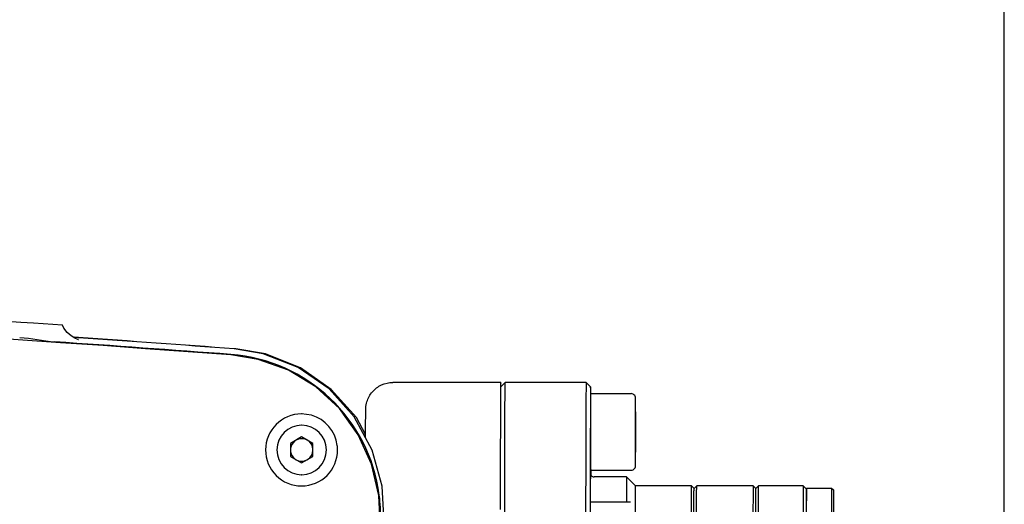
# Model space of a CAD drawing. Header units: millimetres. Extents: x 4086 to 10416, y 123 to 1549.
# Tile 128 of 256: x 7229 to 7256, y 996 to 1009. Entities that reach past the tile are written whole.
import ezdxf

# ---------------------------------------------------------------- set-up
doc = ezdxf.new("R2010")
doc.units = ezdxf.units.MM
doc.layers.add('外形图', color=7, linetype='Continuous')
doc.layers.add('尺寸标注', color=7, linetype='Continuous')
doc.styles.add('思源黑', font='SourceHanSansCN-Normal.ttf')
doc.dimstyles.new('尺寸标注_1_4比例中六', dxfattribs={"dimtxt": 10, "dimasz": 8, "dimexe": 2, "dimexo": 1.5, "dimgap": 1, "dimtad": 1, "dimdec": 1, "dimlfac": 4, "dimdsep": 46, "dimtxsty": '思源黑', "dimcen": 0.09, "dimadec": 0, "dimazin": 0, "dimtp": 0.01, "dimtm": 0.01, "dimtfac": 1, "dimtdec": 1, "dimtofl": 0, "dimtmove": 0, "dimatfit": 3, "dimfxl": 1, "dimtolj": 1, "dimarcsym": 0})

# ---------------------------------------------------------------- blocks, each defined once
blk = doc.blocks.new('*D644')
at = {"layer": 'Defpoints', "color": 0}
for p in [(7225.511, 1036.088), (7225.511, 1003.174), (7256.282, 987.506)]:
    blk.add_point(p, dxfattribs=at)
at = {"layer": '尺寸标注', "color": 0, "lineweight": -2}
for p, q in [((7225.511, 1004.674), (7225.511, 1038.088)), ((7256.282, 989.006), (7256.282, 1038.088)), ((7248.282, 1036.088), (7233.511, 1036.088))]:
    blk.add_line(p, q, dxfattribs=at)
at = {"layer": '尺寸标注', "color": 0}
for points in [[(7233.511, 1037.422), (7233.511, 1034.755), (7225.511, 1036.088)], [(7248.282, 1034.755), (7248.282, 1037.422), (7256.282, 1036.088)]]:
    blk.add_solid(points, dxfattribs=at)
at = {"layer": '尺寸标注', "color": 0, "insert": (7241.755, 1042.273), "char_height": 10, "attachment_point": 5, "style": '思源黑'}
blk.add_mtext('\\A1;123', dxfattribs=at)

msp = doc.modelspace()

# ---------------------------------------------------------------- linework, layer by layer
at = {"layer": '外形图', "color": 7, "linetype": 'Continuous'}
for p, q in [((7228.939, 1000.8), (7223.953, 1001.149)), ((7229.294, 1000.775), (7228.939, 1000.8)), ((7230.101, 1000.719), (7229.294, 1000.775)), ((7230.542, 1000.378), (7230.429, 1000.386)), ((7230.541, 1000.374), (7230.435, 1000.382)), ((7234.923, 1000.062), (7234.874, 1000.066)), ((7242.283, 999.132), (7239.283, 999.132)), ((7242.283, 999.007), (7242.408, 999.132)), ((7244.658, 999.132), (7242.408, 999.132)), ((7244.783, 999.007), (7244.658, 999.132)), ((7242.28, 999.008), (7242.28, 999.008)), ((7242.286, 999.008), (7242.286, 999.012)), ((7244.783, 998.82), (7245.908, 998.82)), ((7237.019, 998.22), (7236.747, 998.257)), ((7242.276, 998.47), (7242.276, 998.411)), ((7246.033, 998.315), (7246.032, 998.165)), ((7246.034, 997.907), (7246.033, 998.315)), ((7246.034, 998.316), (7246.034, 998.42)), ((7246.034, 998.166), (7246.034, 998.316)), ((7246.032, 998.165), (7246.032, 997.608)), ((7246.034, 998.153), (7246.034, 998.166)), ((7246.034, 997.907), (7246.034, 998.153)), ((7236.75, 997.945), (7236.749, 997.945)), ((7246.034, 997.907), (7246.032, 997.907)), ((7246.033, 997.349), (7246.034, 997.907)), ((7246.034, 997.607), (7246.034, 997.907)), ((7236.749, 997.618), (7236.436, 997.438)), ((7236.436, 997.438), (7236.436, 997.077)), ((7236.436, 997.438), (7236.437, 997.438)), ((7236.749, 997.618), (7236.437, 997.438)), ((7236.437, 997.438), (7236.437, 997.077)), ((7237.061, 997.438), (7236.749, 997.618)), ((7237.061, 997.077), (7237.061, 997.438)), ((7242.272, 997.526), (7242.272, 997.204)), ((7244.781, 997.531), (7244.781, 997.502)), ((7246.032, 997.608), (7246.032, 997.199)), ((7246.034, 997.348), (7246.034, 997.607)), ((7242.272, 997.204), (7242.271, 997.139)), ((7246.032, 997.199), (7246.033, 997.349)), ((7246.033, 997.349), (7246.032, 997.349)), ((7246.034, 997.209), (7246.034, 997.348)), ((7246.034, 997.199), (7246.034, 997.209)), ((7246.034, 997.094), (7246.034, 997.199)), ((7236.436, 997.077), (7236.437, 997.077)), ((7236.436, 997.077), (7236.749, 996.896)), ((7236.437, 997.077), (7236.749, 996.897)), ((7236.749, 996.896), (7237.061, 997.077)), ((7242.271, 997.139), (7242.271, 997.081)), ((7244.781, 997.068), (7244.781, 997.006)), ((7246.034, 997.079), (7246.034, 997.094)), ((7244.783, 996.695), (7245.908, 996.695)), ((7244.789, 996.633), (7244.789, 996.692)), ((7244.789, 996.569), (7244.789, 996.633)), ((7244.795, 996.61), (7244.795, 996.713)), ((7244.795, 996.571), (7244.795, 996.61)), ((7236.75, 996.57), (7236.749, 996.57)), ((7245.783, 996.507), (7244.883, 996.507)), ((7246.033, 996.257), (7245.783, 996.507)), ((7247.583, 996.257), (7246.033, 996.257)), ((7247.658, 996.182), (7247.583, 996.257)), ((7247.658, 996.182), (7247.733, 996.257)), ((7249.301, 996.257), (7247.733, 996.257)), ((7249.377, 996.182), (7249.302, 996.257)), ((7249.376, 996.182), (7249.451, 996.257)), ((7250.695, 996.257), (7249.451, 996.257)), ((7250.783, 996.17), (7250.695, 996.257)), ((7250.782, 996.168), (7250.782, 996.17)), ((7250.783, 996.195), (7251.483, 996.195)), ((7251.483, 996.195), (7251.533, 996.145)), ((7244.77, 995.817), (7245.895, 995.817))]:
    msp.add_line(p, q, dxfattribs=at)
for points in [[(7230.538, 1000.322), (7230.549, 1000.32), (7230.528, 1000.326), (7230.448, 1000.359), (7230.338, 1000.424), (7230.234, 1000.518), (7230.142, 1000.64), (7230.101, 1000.719)], [(7238.934, 995.24), (7238.899, 995.99), (7238.695, 996.866), (7238.323, 997.68), (7237.797, 998.405), (7237.144, 999.005), (7236.382, 999.468), (7235.538, 999.773), (7234.776, 999.896)], [(7239.033, 995.413), (7238.985, 996.249), (7238.711, 997.255), (7238.211, 998.173), (7237.511, 998.952), (7236.651, 999.548), (7235.681, 999.927), (7234.874, 1000.062)], [(7238.526, 997.684), (7238.27, 998.158), (7237.573, 998.94), (7236.716, 999.539), (7235.748, 999.922), (7234.923, 1000.062)]]:
    msp.add_lwpolyline(points, dxfattribs=at)
for centre, radius, start, end in [((7177.064, 227.632), 774.418, 85.726165, 91.336068), ((7177.079, 228.131), 773.932, 85.724017, 86.08756), ((7177.083, 228.097), 774.126, 85.718672, 86.040184), ((7177.132, 228.096), 774.126, 85.72228, 86.043793), ((7234.448, 995.426), 4.496, 7.3041, 85.7175), ((7236.747, 997.256), 1.001, 89.9802, 179.9176), ((7236.75, 997.264), 0.993, 89.0294, 89.9998), ((7236.748, 997.258), 0.999, 7.2013, 74.2805), ((7236.749, 997.257), 0.687, 90, 270), ((7236.75, 997.257), 0.688, 270.0002, 89.9998), ((7236.75, 997.257), 0.313, 60.9889, 299.0111), ((7236.75, 997.257), 0.312, 1.9781, 59.0111), ((7236.745, 997.257), 0.999, 179.9638, 270.0421), ((7236.746, 997.259), 1.002, 269.9845, 359.912), ((7236.75, 997.257), 0.312, 300.9889, 358.0219), ((7236.749, 997.258), 0.999, 359.9622, 7.1999), ((7234.435, 995.422), 4.51, 6.1681, 7.3249), ((7234.427, 995.421), 4.518, 357.8705, 6.1676)]:
    msp.add_arc(centre, radius, start, end, dxfattribs=at)
for points in [[(7228.911, 1000.384), (7229.238, 1000.362), (7229.559, 1000.282), (7229.886, 1000.259)], [(7244.8, 996.551), (7244.805, 996.544), (7244.811, 996.537), (7244.818, 996.531)], [(7244.818, 996.531), (7244.836, 996.516), (7244.86, 996.507), (7244.883, 996.507)]]:
    msp.add_open_spline(points, degree=3, dxfattribs=at)
for points, knots in [([(7238.526, 997.597), (7238.526, 997.734), (7238.527, 997.96), (7238.53, 998.235), (7238.53, 998.432), (7238.564, 998.644), (7238.699, 998.888), (7238.96, 999.085), (7239.176, 999.132), (7239.283, 999.132)], [0, 0, 0, 0, 3303.549245, 5447.117572, 6646.097226, 8043.770206, 10586.000531, 13154.425659, 15725.136629, 15725.136629, 15725.136629, 15725.136629]), ([(7242.283, 999.132), (7242.28, 999.132), (7242.285, 999.116), (7242.279, 999.098), (7242.281, 999.056), (7242.28, 999.026), (7242.28, 999.008)], [0, 0, 0, 0, 604.276463, 2407.678572, 5408.455287, 9603.608091, 9603.608091, 9603.608091, 9603.608091]), ([(7242.286, 999.012), (7242.285, 999.029), (7242.284, 999.058), (7242.286, 999.099), (7242.281, 999.116), (7242.285, 999.132), (7242.283, 999.132)], [0, 0, 0, 0, 4194.889674, 7195.428662, 8998.671462, 9602.953993, 9602.953993, 9602.953993, 9602.953993]), ([(7242.408, 975.882), (7242.404, 975.886), (7242.408, 975.899), (7242.405, 975.917), (7242.406, 975.956), (7242.404, 976.02), (7242.404, 976.118), (7242.403, 976.244), (7242.402, 976.396), (7242.401, 976.576), (7242.4, 976.867), (7242.398, 977.294), (7242.396, 977.879), (7242.395, 978.557), (7242.393, 979.321), (7242.392, 980.163), (7242.39, 981.419), (7242.389, 983.12), (7242.388, 985.271), (7242.387, 987.507), (7242.388, 989.744), (7242.389, 991.894), (7242.39, 993.595), (7242.392, 994.852), (7242.393, 995.694), (7242.395, 996.457), (7242.396, 997.135), (7242.398, 997.72), (7242.4, 998.147), (7242.401, 998.438), (7242.402, 998.618), (7242.403, 998.771), (7242.404, 998.896), (7242.404, 998.995), (7242.406, 999.059), (7242.405, 999.097), (7242.408, 999.115), (7242.404, 999.129), (7242.408, 999.132)], [0, 0, 0, 0, 47.348412, 104.011142, 182.631122, 405.602675, 715.791075, 1112.35996, 1594.420851, 2160.825108, 2810.138849, 4351.273298, 6202.962137, 8347.428868, 10764.113768, 13429.755076, 16318.723037, 22653.81904, 29526.456372, 36673.139874, 43819.823376, 50692.460708, 57027.556711, 59916.524672, 62582.16598, 64998.850879, 67143.317611, 68995.00645, 70536.140899, 71185.454639, 71751.858897, 72233.919788, 72630.488673, 72940.677073, 73163.648626, 73242.268606, 73298.931336, 73346.279748, 73346.279748, 73346.279748, 73346.279748]), ([(7244.658, 999.132), (7244.657, 999.132), (7244.658, 999.125), (7244.656, 999.117), (7244.657, 999.098), (7244.655, 999.061), (7244.655, 998.997), (7244.654, 998.9), (7244.653, 998.775), (7244.652, 998.623), (7244.651, 998.444), (7244.65, 998.153), (7244.648, 997.727), (7244.646, 997.142), (7244.645, 996.465), (7244.643, 995.701), (7244.642, 994.858), (7244.64, 993.601), (7244.639, 991.899), (7244.638, 989.746), (7244.637, 987.507), (7244.638, 985.268), (7244.639, 983.115), (7244.64, 981.413), (7244.642, 980.156), (7244.643, 979.313), (7244.645, 978.55), (7244.646, 977.872), (7244.648, 977.288), (7244.65, 976.861), (7244.651, 976.571), (7244.652, 976.392), (7244.653, 976.24), (7244.654, 976.115), (7244.655, 976.017), (7244.655, 975.953), (7244.657, 975.916), (7244.656, 975.897), (7244.658, 975.89), (7244.657, 975.882), (7244.658, 975.882)], [0, 0, 0, 0, 11.986733, 47.603208, 106.872877, 189.7651, 426.267337, 756.616009, 1179.916514, 1695.21386, 2301.284535, 2996.587073, 4648.208966, 6634.118313, 8935.209631, 11529.371148, 14391.575912, 17494.244611, 24299.532819, 31683.677981, 39362.945646, 47042.213312, 54426.358473, 61231.646681, 64334.315381, 67196.520144, 69790.681661, 72091.77298, 74077.682327, 75729.30422, 76424.606757, 77030.677433, 77545.974779, 77969.275283, 78299.623955, 78536.126192, 78619.018415, 78678.288084, 78713.904559, 78725.891293, 78725.891293, 78725.891293, 78725.891293]), ([(7242.28, 999.008), (7242.279, 998.976), (7242.278, 998.797), (7242.277, 998.618), (7242.276, 998.47)], [0, 0, 0, 0, 956.676788, 5410.545591, 5410.545591, 5410.545591, 5410.545591]), ([(7244.779, 998.84), (7244.778, 998.733), (7244.774, 997.989), (7244.772, 997.246), (7244.77, 996.61)], [0, 0, 0, 0, 782.376458, 5433.249597, 5433.249597, 5433.249597, 5433.249597]), ([(7244.783, 999.007), (7244.782, 999.007), (7244.783, 999.002), (7244.781, 998.996), (7244.782, 998.981), (7244.781, 998.954), (7244.78, 998.906), (7244.78, 998.864), (7244.779, 998.84)], [0, 0, 0, 0, 220.459603, 873.75412, 1960.774605, 3481.106992, 7819.419193, 13882.999516, 13882.999516, 13882.999516, 13882.999516]), ([(7244.783, 998.82), (7244.782, 998.82), (7244.783, 998.816), (7244.782, 998.813), (7244.783, 998.804), (7244.782, 998.794), (7244.782, 998.78), (7244.782, 998.756), (7244.782, 998.718), (7244.782, 998.665), (7244.782, 998.601), (7244.781, 998.527), (7244.781, 998.474), (7244.781, 998.446)], [0, 0, 0, 0, 101.891935, 406.918297, 914.200568, 1622.196874, 2529.060029, 3631.918113, 6412.546022, 9931.561432, 14147.917859, 19012.456601, 24468.307671, 24468.307671, 24468.307671, 24468.307671]), ([(7244.786, 998.84), (7244.786, 998.864), (7244.785, 998.905), (7244.786, 998.958), (7244.781, 998.988), (7244.785, 999.004), (7244.783, 999.007)], [0, 0, 0, 0, 4185.187728, 7193.488148, 9021.024121, 9665.312162, 9665.312162, 9665.312162, 9665.312162]), ([(7246.034, 998.42), (7246.034, 998.467), (7246.034, 998.531), (7246.033, 998.609), (7246.033, 998.649), (7246.033, 998.677), (7246.033, 998.699), (7246.03, 998.731), (7246.01, 998.774), (7245.965, 998.811), (7245.927, 998.82), (7245.908, 998.82)], [0, 0, 0, 0, 6054.942769, 8340.265781, 10086.451557, 11276.370132, 11968.075981, 13005.302984, 15429.267828, 17869.898531, 20313.172624, 20313.172624, 20313.172624, 20313.172624]), ([(7242.276, 998.411), (7242.275, 998.347), (7242.274, 998.053), (7242.273, 997.758), (7242.272, 997.526)], [0, 0, 0, 0, 1159.285188, 5401.314619, 5401.314619, 5401.314619, 5401.314619]), ([(7244.781, 998.446), (7244.781, 998.379), (7244.781, 998.074), (7244.781, 997.769), (7244.781, 997.531)], [0, 0, 0, 0, 1203.558737, 5438.51138, 5438.51138, 5438.51138, 5438.51138]), ([(7244.776, 996.452), (7244.775, 996.452), (7244.777, 996.457), (7244.775, 996.463), (7244.776, 996.476), (7244.775, 996.502), (7244.776, 996.546), (7244.775, 996.61), (7244.775, 996.689), (7244.775, 996.813), (7244.775, 996.977), (7244.775, 997.141), (7244.775, 997.265), (7244.775, 997.343), (7244.776, 997.408), (7244.775, 997.452), (7244.776, 997.477), (7244.775, 997.491), (7244.777, 997.497), (7244.775, 997.502), (7244.776, 997.502)], [0, 0, 0, 0, 94.234647, 375.014563, 839.720186, 1484.639682, 3286.194859, 5711.043501, 8665.518289, 12036.132585, 19497.541209, 26958.992717, 30329.76824, 33284.480288, 35709.63769, 37511.39324, 38156.387188, 38621.124078, 38901.920774, 38996.160444, 38996.160444, 38996.160444, 38996.160444]), ([(7244.776, 997.502), (7244.777, 997.502), (7244.775, 997.497), (7244.777, 997.491), (7244.776, 997.477), (7244.777, 997.452), (7244.776, 997.408), (7244.777, 997.343), (7244.777, 997.265), (7244.777, 997.141), (7244.777, 996.977), (7244.777, 996.813), (7244.777, 996.689), (7244.777, 996.61), (7244.776, 996.546), (7244.777, 996.502), (7244.776, 996.476), (7244.777, 996.463), (7244.775, 996.457), (7244.777, 996.452), (7244.776, 996.452)], [0, 0, 0, 0, 94.275007, 375.17518, 840.079834, 1485.275546, 3287.60232, 5713.489512, 8669.229687, 12041.287601, 19505.891909, 26970.53912, 30342.758329, 33298.735866, 35724.931951, 37527.459184, 38172.729379, 38637.665314, 38918.582274, 39012.862306, 39012.862306, 39012.862306, 39012.862306]), ([(7244.781, 997.502), (7244.781, 997.462), (7244.781, 997.318), (7244.781, 997.173), (7244.781, 997.068)], [0, 0, 0, 0, 1470.543712, 5433.012666, 5433.012666, 5433.012666, 5433.012666]), ([(7242.271, 997.081), (7242.271, 997.033), (7242.271, 996.829), (7242.27, 996.626), (7242.27, 996.471)], [0, 0, 0, 0, 1288.88875, 5390.056179, 5390.056179, 5390.056179, 5390.056179]), ([(7244.781, 997.006), (7244.781, 996.983), (7244.782, 996.938), (7244.782, 996.877), (7244.782, 996.823), (7244.782, 996.779), (7244.782, 996.747), (7244.782, 996.727), (7244.782, 996.716), (7244.783, 996.707), (7244.782, 996.7), (7244.783, 996.697), (7244.782, 996.695), (7244.783, 996.695)], [0, 0, 0, 0, 5483.689549, 10349.726426, 14548.028772, 18039.755034, 20791.127488, 21880.603796, 22775.587374, 23473.86516, 23973.977355, 24274.556779, 24374.987047, 24374.987047, 24374.987047, 24374.987047]), ([(7245.908, 996.695), (7245.926, 996.695), (7245.963, 996.703), (7246.008, 996.738), (7246.029, 996.781), (7246.033, 996.813), (7246.033, 996.836), (7246.033, 996.862), (7246.033, 996.9), (7246.034, 996.974), (7246.034, 997.035), (7246.034, 997.079)], [0, 0, 0, 0, 2457.610273, 4912.228725, 7356.89861, 8563.658155, 9241.767897, 10392.413083, 12089.509706, 14318.754898, 20251.052753, 20251.052753, 20251.052753, 20251.052753]), ([(7244.77, 996.61), (7244.77, 996.549), (7244.77, 996.291), (7244.769, 996.033), (7244.769, 995.837)], [0, 0, 0, 0, 1293.637721, 5421.400909, 5421.400909, 5421.400909, 5421.400909]), ([(7244.783, 996.597), (7244.783, 996.598), (7244.784, 996.59), (7244.786, 996.582), (7244.793, 996.562), (7244.8, 996.551)], [0, 0, 0, 0, 325.454964, 1640.240117, 7587.194742, 7587.194742, 7587.194742, 7587.194742]), ([(7242.27, 996.471), (7242.27, 996.402), (7242.269, 996.113), (7242.269, 995.824), (7242.268, 995.604)], [0, 0, 0, 0, 1284.714688, 5381.767311, 5381.767311, 5381.767311, 5381.767311]), ([(7245.783, 996.507), (7245.782, 996.507), (7245.783, 996.501), (7245.781, 996.496), (7245.782, 996.481), (7245.781, 996.453), (7245.78, 996.404), (7245.78, 996.33), (7245.779, 996.235), (7245.778, 996.068), (7245.777, 995.932), (7245.777, 995.834)], [0, 0, 0, 0, 80.924989, 321.334583, 721.385234, 1280.861566, 2877.049937, 5106.864435, 7964.303959, 11442.752898, 20229.360836, 20229.360836, 20229.360836, 20229.360836]), ([(7246.026, 995.269), (7246.026, 995.345), (7246.026, 995.488), (7246.027, 995.687), (7246.028, 995.857), (7246.029, 995.997), (7246.03, 996.105), (7246.03, 996.178), (7246.032, 996.219), (7246.031, 996.24), (7246.034, 996.249), (7246.031, 996.257), (7246.033, 996.257)], [0, 0, 0, 0, 5135.058134, 9623.288835, 13449.026572, 16597.717948, 19058.860972, 20823.134836, 21441.794362, 21884.244589, 22150.133778, 22239.381679, 22239.381679, 22239.381679, 22239.381679]), ([(7247.583, 996.257), (7247.582, 996.257), (7247.583, 996.252), (7247.581, 996.246), (7247.582, 996.231), (7247.581, 996.204), (7247.581, 996.155), (7247.58, 996.082), (7247.579, 995.988), (7247.578, 995.874), (7247.578, 995.739), (7247.577, 995.52), (7247.575, 995.199), (7247.574, 994.759), (7247.573, 994.249), (7247.572, 993.674), (7247.571, 993.04), (7247.57, 992.094), (7247.568, 990.813), (7247.568, 989.192), (7247.567, 987.507), (7247.568, 985.822), (7247.568, 984.202), (7247.57, 982.92), (7247.571, 981.974), (7247.572, 981.34), (7247.573, 980.765), (7247.574, 980.255), (7247.575, 979.815), (7247.577, 979.494), (7247.578, 979.275), (7247.578, 979.141), (7247.579, 979.026), (7247.58, 978.932), (7247.581, 978.859), (7247.581, 978.81), (7247.582, 978.783), (7247.581, 978.769), (7247.583, 978.763), (7247.582, 978.757), (7247.583, 978.757)], [0, 0, 0, 0, 12.125892, 48.153557, 108.102845, 191.93893, 431.105732, 765.211816, 1193.344976, 1714.457867, 2327.4194, 3030.655257, 4700.997184, 6709.443009, 9036.724436, 11660.31304, 14555.002504, 17692.9483, 24575.493531, 32043.509451, 39809.988379, 47576.467306, 55044.483227, 61927.028458, 65064.974253, 67959.663718, 70583.252321, 72910.533748, 74918.979574, 76589.321501, 77292.557357, 77905.51889, 78426.631782, 78854.764942, 79188.871026, 79428.037827, 79511.873913, 79571.823201, 79607.850866, 79619.976758, 79619.976758, 79619.976758, 79619.976758]), ([(7247.658, 978.832), (7247.655, 978.835), (7247.66, 978.852), (7247.654, 978.881), (7247.656, 978.935), (7247.654, 979.008), (7247.654, 979.102), (7247.653, 979.267), (7247.652, 979.523), (7247.65, 979.886), (7247.649, 980.323), (7247.648, 980.828), (7247.647, 981.398), (7247.646, 982.027), (7247.645, 982.964), (7247.644, 984.233), (7247.643, 985.838), (7247.643, 987.507), (7247.643, 989.176), (7247.644, 990.781), (7247.645, 992.05), (7247.646, 992.988), (7247.647, 993.616), (7247.648, 994.186), (7247.649, 994.692), (7247.65, 995.128), (7247.652, 995.492), (7247.653, 995.747), (7247.654, 995.912), (7247.654, 996.006), (7247.656, 996.079), (7247.654, 996.133), (7247.66, 996.163), (7247.655, 996.179), (7247.658, 996.182)], [0, 0, 0, 0, 43.096837, 166.212859, 369.102273, 651.385573, 1012.290557, 1450.942128, 2557.304493, 3959.732386, 5644.78315, 7596.331336, 9795.526662, 12221.28484, 14850.326822, 20615.34256, 26869.562657, 33373.159637, 39876.756618, 46130.976715, 51895.992453, 54525.034435, 56950.792613, 59149.987938, 61101.536124, 62786.586889, 64189.014782, 65295.377147, 65734.028718, 66094.933702, 66377.217002, 66580.106416, 66703.222438, 66746.319275, 66746.319275, 66746.319275, 66746.319275]), ([(7247.719, 991.762), (7247.72, 992.086), (7247.72, 992.705), (7247.722, 993.582), (7247.723, 994.352), (7247.725, 994.921), (7247.726, 995.312), (7247.727, 995.556), (7247.728, 995.763), (7247.729, 995.935), (7247.73, 996.069), (7247.73, 996.158), (7247.731, 996.209), (7247.731, 996.234), (7247.733, 996.248), (7247.731, 996.256), (7247.733, 996.257)], [0, 0, 0, 0, 6621.93891, 12619.190382, 17886.375828, 22330.945524, 24219.7933, 25874.802309, 27288.864709, 28455.673111, 29370.092883, 30028.210168, 30260.106994, 30426.952381, 30528.596826, 30564.96009, 30564.96009, 30564.96009, 30564.96009]), ([(7249.301, 996.257), (7249.301, 996.257), (7249.302, 996.252), (7249.3, 996.246), (7249.301, 996.231), (7249.3, 996.204), (7249.299, 996.155), (7249.298, 996.082), (7249.298, 995.988), (7249.297, 995.874), (7249.296, 995.739), (7249.295, 995.52), (7249.294, 995.199), (7249.293, 994.759), (7249.292, 994.249), (7249.291, 993.674), (7249.29, 993.04), (7249.288, 992.094), (7249.287, 990.813), (7249.286, 989.192), (7249.286, 987.507), (7249.286, 985.822), (7249.287, 984.202), (7249.288, 982.92), (7249.29, 981.974), (7249.291, 981.34), (7249.292, 980.765), (7249.293, 980.255), (7249.294, 979.815), (7249.295, 979.494), (7249.296, 979.275), (7249.297, 979.141), (7249.298, 979.026), (7249.298, 978.932), (7249.299, 978.859), (7249.3, 978.81), (7249.301, 978.783), (7249.3, 978.769), (7249.302, 978.763), (7249.301, 978.757), (7249.301, 978.757)], [0, 0, 0, 0, 12.187298, 48.397412, 108.65029, 192.91093, 433.288899, 769.086933, 1199.388207, 1723.140071, 2339.205709, 3046.00283, 4724.803553, 6743.42037, 9082.487407, 11719.362153, 14628.710645, 17782.547344, 24699.946545, 32205.781323, 40011.590558, 47817.399793, 55323.234571, 62240.633771, 65394.47047, 68303.818962, 70940.693708, 73279.760745, 75298.377562, 76977.178285, 77683.975406, 78300.041044, 78823.792909, 79254.094182, 79589.892216, 79830.270185, 79914.530826, 79974.783704, 80010.993817, 80023.181115, 80023.181115, 80023.181115, 80023.181115]), ([(7249.376, 978.832), (7249.374, 978.835), (7249.378, 978.852), (7249.373, 978.881), (7249.375, 978.935), (7249.373, 979.008), (7249.373, 979.102), (7249.372, 979.267), (7249.371, 979.523), (7249.369, 979.886), (7249.368, 980.323), (7249.367, 980.828), (7249.366, 981.398), (7249.365, 982.027), (7249.364, 982.964), (7249.362, 984.233), (7249.362, 985.838), (7249.361, 987.507), (7249.362, 989.176), (7249.362, 990.781), (7249.364, 992.05), (7249.365, 992.988), (7249.366, 993.616), (7249.367, 994.186), (7249.368, 994.692), (7249.369, 995.128), (7249.371, 995.492), (7249.372, 995.747), (7249.373, 995.912), (7249.373, 996.006), (7249.375, 996.079), (7249.373, 996.133), (7249.378, 996.163), (7249.374, 996.179), (7249.376, 996.182)], [0, 0, 0, 0, 43.322727, 167.084058, 371.03691, 654.799788, 1017.596444, 1458.547192, 2570.708518, 3980.487189, 5674.370091, 7636.14725, 9846.869584, 12285.342291, 14928.164308, 20723.397181, 27010.398561, 33548.083926, 40085.76929, 46372.77067, 52168.003544, 54810.82556, 57249.298267, 59460.020601, 61421.797761, 63115.680662, 64525.459333, 65637.62066, 66078.571408, 66441.368063, 66725.130941, 66929.083793, 67052.845124, 67096.167851, 67096.167851, 67096.167851, 67096.167851]), ([(7249.437, 989.26), (7249.437, 989.737), (7249.437, 990.661), (7249.438, 991.988), (7249.44, 993.184), (7249.441, 994.083), (7249.443, 994.711), (7249.444, 995.106), (7249.445, 995.445), (7249.446, 995.726), (7249.447, 995.923), (7249.448, 996.05), (7249.449, 996.122), (7249.45, 996.178), (7249.449, 996.219), (7249.453, 996.242), (7249.449, 996.255), (7249.451, 996.257)], [0, 0, 0, 0, 6696.165924, 12958.439165, 18604.311113, 23469.248031, 25563.599159, 27411.476993, 28999.557199, 30316.112902, 31351.616878, 31761.504943, 32098.508526, 32361.925954, 32551.271434, 32666.302846, 32706.839965, 32706.839965, 32706.839965, 32706.839965]), ([(7250.695, 996.257), (7250.694, 996.257), (7250.696, 996.252), (7250.694, 996.246), (7250.694, 996.231), (7250.693, 996.204), (7250.693, 996.155), (7250.692, 996.082), (7250.691, 995.988), (7250.691, 995.874), (7250.69, 995.739), (7250.689, 995.52), (7250.688, 995.199), (7250.687, 994.759), (7250.685, 994.249), (7250.684, 993.674), (7250.683, 993.04), (7250.682, 992.094), (7250.681, 990.813), (7250.68, 989.192), (7250.68, 987.507), (7250.68, 985.822), (7250.681, 984.202), (7250.682, 982.92), (7250.683, 981.974), (7250.684, 981.34), (7250.685, 980.765), (7250.687, 980.255), (7250.688, 979.815), (7250.689, 979.494), (7250.69, 979.275), (7250.691, 979.141), (7250.691, 979.026), (7250.692, 978.932), (7250.693, 978.859), (7250.693, 978.81), (7250.694, 978.783), (7250.694, 978.769), (7250.696, 978.763), (7250.694, 978.757), (7250.695, 978.757)], [0, 0, 0, 0, 12.237421, 48.596456, 109.097136, 193.704316, 435.070888, 772.249959, 1204.320934, 1730.226834, 2348.826167, 3058.530134, 4744.235265, 6771.154053, 9119.840977, 11767.560405, 14688.874182, 17855.681674, 24801.530081, 32338.234126, 40176.146333, 48014.05854, 55550.762585, 62496.610991, 65663.418483, 68584.732261, 71232.451688, 73581.138613, 75608.0574, 77293.762532, 78003.466499, 78622.065832, 79147.971732, 79580.042707, 79917.221778, 80158.58835, 80243.195529, 80303.69621, 80340.055244, 80352.292666, 80352.292666, 80352.292666, 80352.292666]), ([(7250.782, 996.168), (7250.78, 996.14), (7250.781, 996.044), (7250.778, 995.841), (7250.777, 995.522), (7250.776, 995.27), (7250.776, 995.125)], [0, 0, 0, 0, 781.389926, 2690.459386, 5700.454585, 9769.374666, 9769.374666, 9769.374666, 9769.374666]), ([(7250.782, 995.12), (7250.782, 995.221), (7250.782, 995.57), (7250.781, 995.919), (7250.782, 996.168)], [0, 0, 0, 0, 1580.465453, 5508.287629, 5508.287629, 5508.287629, 5508.287629]), ([(7250.782, 996.17), (7250.782, 996.176), (7250.785, 996.182), (7250.781, 996.195), (7250.783, 996.195)], [0, 0, 0, 0, 4130.394495, 5515.716424, 5515.716424, 5515.716424, 5515.716424]), ([(7251.483, 996.195), (7251.481, 996.195), (7251.485, 996.181), (7251.481, 996.167), (7251.483, 996.134), (7251.482, 996.093), (7251.482, 996.039), (7251.482, 995.95), (7251.482, 995.821), (7251.482, 995.651), (7251.482, 995.414), (7251.482, 995.236), (7251.482, 995.12)], [0, 0, 0, 0, 132.905761, 528.361961, 1179.825796, 2074.69933, 3197.168388, 4526.106416, 7703.539111, 11374.924293, 15272.112159, 22609.631937, 22609.631937, 22609.631937, 22609.631937]), ([(7251.533, 996.145), (7251.531, 996.145), (7251.535, 996.131), (7251.531, 996.117), (7251.533, 996.083), (7251.532, 996.041), (7251.532, 995.986), (7251.532, 995.896), (7251.532, 995.766), (7251.532, 995.598), (7251.532, 995.37), (7251.532, 995.201), (7251.532, 995.092)], [0, 0, 0, 0, 139.053222, 552.309681, 1232.351105, 2164.481045, 3330.620443, 4706.410279, 7973.23945, 11701.751655, 15591.138297, 22610.728895, 22610.728895, 22610.728895, 22610.728895]), ([(7244.769, 995.837), (7244.769, 995.672), (7244.767, 994.962), (7244.766, 994.252), (7244.766, 993.705)], [0, 0, 0, 0, 1247.491414, 5402.505244, 5402.505244, 5402.505244, 5402.505244])]:
    msp.add_open_spline(points, degree=3, knots=knots, dxfattribs=at)

# ---------------------------------------------------------------- dimensions: what is measured, and where the dimension line sits
at = {"layer": '尺寸标注'}
dim = msp.add_linear_dim(base=(7225.511, 1036.088), p1=(7256.282, 987.506), p2=(7225.511, 1003.174), text='123', dimstyle='尺寸标注_1_4比例中六', dxfattribs=at)
dim.commit()
dim.dimension.update_dxf_attribs({"geometry": '*D644', "text_midpoint": (7241.755, 1036.088), "dimtype": 160})

doc.saveas('drawing.dxf')
